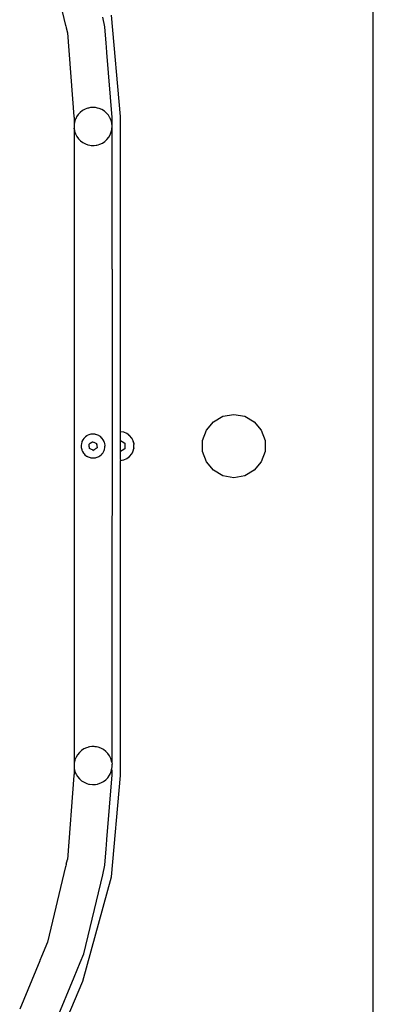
# Model space of a CAD drawing. Extents: x -1681 to 1519, y -1242 to 981.
# Tile 26 of 28: x 979 to 1119, y 161 to 549. Entities that reach past the tile are written whole.
import ezdxf

# ---------------------------------------------------------------- set-up
doc = ezdxf.new("R2010")
doc.units = 0
doc.layers.get('0').update_dxf_attribs({"linetype": 'CONTINUOUS'})

msp = doc.modelspace()

# ---------------------------------------------------------------- linework, layer by layer
for p, q in [((1118.76, 432.36), (1118.76, 750.58)), ((990.29, 576.26), (997.45, 546.42)), ((1012.94, 545.96), (1012.05, 549.69)), ((1019.05, 510.56), (1015.5, 550.49)), ((997.45, 546.42), (997.48, 546.31)), ((997.48, 546.31), (997.68, 545.49)), ((997.68, 545.49), (998.13, 543.6)), ((998.13, 543.6), (1000.73, 510.55)), ((1013.45, 539.52), (1012.94, 545.96)), ((1013.58, 537.84), (1013.45, 539.52)), ((1013.74, 535.79), (1013.58, 537.84)), ((1015.76, 510.22), (1013.74, 535.79)), ((1004.1, 512.87), (1003.19, 512.16)), ((1005.1, 513.43), (1004.1, 512.87)), ((1005.77, 513.68), (1005.1, 513.43)), ((1006.17, 513.83), (1005.77, 513.68)), ((1006.48, 513.9), (1006.17, 513.83)), ((1007.3, 514.07), (1006.48, 513.9)), ((1008.44, 514.13), (1007.3, 514.07)), ((1008.53, 514.12), (1008.44, 514.13)), ((1009.27, 514.05), (1008.53, 514.12)), ((1009.59, 514.01), (1009.27, 514.05)), ((1009.99, 513.91), (1009.59, 514.01)), ((1010.7, 513.73), (1009.99, 513.91)), ((1011.75, 513.27), (1010.7, 513.73)), ((1012.72, 512.66), (1011.75, 513.27)), ((1013.59, 511.91), (1012.72, 512.66)), ((1000.73, 510.55), (1000.73, 510.53)), ((1000.73, 510.53), (1000.74, 510.47)), ((1000.74, 510.47), (1000.74, 510.38)), ((1000.74, 510.38), (1000.75, 510.3)), ((1000.75, 510.3), (1000.76, 510.13)), ((1000.76, 510.13), (1000.84, 507.51)), ((1001.27, 509.33), (1000.94, 508.23)), ((1001.38, 509.57), (1001.27, 509.33)), ((1001.39, 509.6), (1001.38, 509.57)), ((1001.43, 509.67), (1001.39, 509.6)), ((1001.46, 509.74), (1001.43, 509.67)), ((1001.47, 509.77), (1001.46, 509.74)), ((1001.53, 509.87), (1001.47, 509.77)), ((1001.57, 509.96), (1001.53, 509.87)), ((1001.76, 510.37), (1001.57, 509.96)), ((1002.41, 511.32), (1001.76, 510.37)), ((1003.19, 512.16), (1002.41, 511.32)), ((1014.34, 511.04), (1013.59, 511.91)), ((1014.94, 510.06), (1014.34, 511.04)), ((1014.98, 509.96), (1014.94, 510.06)), ((1015.01, 509.88), (1014.98, 509.96)), ((1015.06, 509.77), (1015.01, 509.88)), ((1015.1, 509.67), (1015.06, 509.77)), ((1015.13, 509.6), (1015.1, 509.67)), ((1015.14, 509.56), (1015.13, 509.6)), ((1015.38, 509), (1015.14, 509.56)), ((1015.66, 507.88), (1015.38, 509)), ((1015.76, 510.13), (1015.76, 510.22)), ((1015.76, 509.72), (1015.76, 510.13)), ((1015.76, 509.05), (1015.76, 509.72)), ((1015.76, 508.41), (1015.76, 509.05)), ((1019.05, 386.29), (1019.05, 510.56)), ((1000.8, 505.95), (1000.76, 503.88)), ((1000.84, 507.51), (1000.78, 507.1)), ((1000.78, 507.1), (1000.8, 505.95)), ((1000.9, 505.35), (1000.8, 505.95)), ((1000.94, 508.23), (1000.84, 507.51)), ((1000.9, 505.35), (1000.99, 504.82)), ((1000.99, 504.82), (1001.35, 503.73)), ((1015.45, 504.47), (1015.63, 505.31)), ((1015.63, 505.31), (1015.69, 505.6)), ((1015.76, 506.74), (1015.66, 507.88)), ((1015.69, 505.6), (1015.76, 506.74)), ((1015.76, 507.97), (1015.76, 508.41)), ((1015.76, 507.83), (1015.76, 507.97)), ((1015.76, 506.74), (1015.76, 507.83)), ((1015.76, 461.05), (1015.76, 506.74)), ((1000.76, 503.88), (1000.76, 257.39)), ((1001.35, 503.73), (1001.87, 502.71)), ((1001.87, 502.71), (1002.55, 501.78)), ((1002.55, 501.78), (1003.36, 500.96)), ((1003.36, 500.96), (1004.28, 500.28)), ((1012.9, 500.73), (1013.74, 501.51)), ((1013.74, 501.51), (1014.46, 502.41)), ((1014.46, 502.41), (1015.03, 503.4)), ((1015.03, 503.4), (1015.45, 504.47)), ((1004.28, 500.28), (1005.3, 499.74)), ((1005.3, 499.74), (1006.25, 499.42)), ((1006.25, 499.42), (1006.32, 499.39)), ((1006.32, 499.39), (1006.38, 499.37)), ((1006.38, 499.37), (1006.96, 499.27)), ((1006.96, 499.27), (1007.03, 499.26)), ((1007.03, 499.26), (1007.51, 499.17)), ((1007.51, 499.17), (1007.81, 499.16)), ((1007.81, 499.16), (1007.89, 499.16)), ((1007.89, 499.16), (1008.66, 499.14)), ((1008.66, 499.14), (1008.72, 499.15)), ((1008.72, 499.15), (1009.5, 499.25)), ((1009.5, 499.25), (1009.57, 499.26)), ((1009.57, 499.26), (1009.8, 499.29)), ((1009.8, 499.29), (1010.21, 499.41)), ((1010.21, 499.41), (1010.27, 499.43)), ((1010.27, 499.43), (1010.9, 499.61)), ((1010.9, 499.61), (1011.94, 500.1)), ((1011.94, 500.1), (1012.9, 500.73)), ((1015.76, 454.72), (1015.76, 461.05)), ((1015.76, 450.35), (1015.76, 454.72)), ((1015.76, 450.35), (1015.63, 255.93)), ((1118.76, 427.76), (1118.76, 432.36)), ((1118.76, 422.76), (1118.76, 427.76)), ((1118.76, 417.98), (1118.76, 422.76)), ((1118.76, 414.06), (1118.76, 417.98)), ((1118.76, 343.28), (1118.76, 414.06)), ((1055.73, 390.21), (1059.49, 392.38)), ((1059.49, 392.38), (1063.76, 393.13)), ((1063.76, 393.13), (1068.04, 392.38)), ((1068.04, 392.38), (1071.8, 390.21)), ((1052.94, 386.88), (1055.73, 390.21)), ((1071.8, 390.21), (1074.59, 386.88)), ((1005.79, 384.63), (1005.27, 384.27)), ((1005.87, 384.69), (1005.79, 384.63)), ((1005.94, 384.73), (1005.87, 384.69)), ((1005.97, 384.75), (1005.94, 384.73)), ((1006.65, 385.06), (1005.97, 384.75)), ((1007.33, 385.25), (1006.65, 385.06)), ((1007.43, 385.27), (1007.33, 385.25)), ((1007.54, 385.28), (1007.43, 385.27)), ((1008.22, 385.35), (1007.54, 385.28)), ((1008.99, 385.29), (1008.22, 385.35)), ((1009.02, 385.29), (1008.99, 385.29)), ((1009.09, 385.27), (1009.02, 385.29)), ((1009.2, 385.24), (1009.09, 385.27)), ((1009.8, 385.09), (1009.2, 385.24)), ((1010.53, 384.77), (1009.8, 385.09)), ((1010.57, 384.74), (1010.53, 384.77)), ((1010.62, 384.7), (1010.57, 384.74)), ((1010.65, 384.69), (1010.62, 384.7)), ((1010.65, 384.69), (1010.73, 384.63)), ((1011.19, 384.33), (1010.73, 384.63)), ((1019.09, 386.29), (1019.05, 386.29)), ((1019.05, 385.88), (1019.05, 386.29)), ((1019.05, 383.5), (1019.05, 385.88)), ((1020.39, 386.06), (1019.09, 386.29)), ((1021.6, 385.54), (1020.39, 386.06)), ((1022.14, 385.14), (1021.6, 385.54)), ((1022.23, 385.08), (1022.14, 385.14)), ((1022.45, 385.02), (1022.21, 385.22)), ((1022.23, 385.08), (1022.66, 384.76)), ((1023.5, 383.75), (1022.66, 384.76)), ((1051.45, 382.8), (1052.94, 386.88)), ((1074.59, 386.88), (1076.07, 382.8)), ((1003.65, 381.58), (1003.55, 380.79)), ((1003.55, 380.79), (1003.56, 380.74)), ((1003.56, 380.74), (1003.56, 380.63)), ((1003.56, 380.63), (1003.57, 380.54)), ((1003.57, 380.54), (1003.59, 379.99)), ((1003.82, 382.16), (1003.65, 381.58)), ((1003.85, 382.27), (1003.82, 382.16)), ((1003.88, 382.36), (1003.85, 382.27)), ((1004.23, 383.07), (1003.88, 382.36)), ((1004.62, 383.61), (1004.23, 383.07)), ((1004.7, 383.72), (1004.62, 383.61)), ((1004.67, 383.71), (1004.62, 383.61)), ((1005.27, 384.27), (1004.7, 383.72)), ((1006.68, 381.33), (1006.76, 381.38)), ((1006.72, 381.15), (1006.68, 381.33)), ((1006.7, 381.11), (1006.72, 381.15)), ((1006.73, 380.87), (1006.7, 381.11)), ((1006.74, 380.78), (1006.73, 380.87)), ((1006.77, 380.47), (1006.74, 380.78)), ((1006.76, 381.38), (1006.79, 381.39)), ((1006.87, 380.09), (1006.77, 380.47)), ((1007.09, 381.57), (1006.79, 381.39)), ((1007.09, 381.57), (1007.38, 381.84)), ((1007.38, 381.84), (1007.56, 381.98)), ((1007.56, 381.98), (1007.72, 382.03)), ((1007.72, 382.03), (1007.78, 382.09)), ((1007.78, 382.09), (1007.82, 382.16)), ((1007.82, 382.16), (1007.9, 382.19)), ((1007.9, 382.19), (1007.91, 382.23)), ((1007.91, 382.23), (1008.08, 382.35)), ((1008.08, 382.35), (1008.38, 382.22)), ((1008.38, 382.22), (1008.44, 382.19)), ((1008.44, 382.19), (1008.6, 382.13)), ((1008.6, 382.13), (1008.87, 382)), ((1008.87, 382), (1009.66, 381.65)), ((1009.66, 381.65), (1009.7, 381.33)), ((1009.7, 381.33), (1009.66, 381.26)), ((1009.66, 381.26), (1009.66, 381.17)), ((1009.66, 381.17), (1009.69, 381.06)), ((1009.69, 381.06), (1009.76, 380.79)), ((1009.76, 380.79), (1009.85, 379.93)), ((1011.78, 383.78), (1011.19, 384.33)), ((1011.84, 383.69), (1011.78, 383.78)), ((1011.9, 383.61), (1011.84, 383.69)), ((1012.26, 383.14), (1011.9, 383.61)), ((1012.62, 382.43), (1012.26, 383.14)), ((1012.65, 382.36), (1012.62, 382.43)), ((1012.68, 382.26), (1012.65, 382.36)), ((1012.7, 382.2), (1012.68, 382.26)), ((1012.71, 382.16), (1012.7, 382.2)), ((1012.86, 381.67), (1012.71, 382.16)), ((1012.97, 380.87), (1012.86, 381.67)), ((1012.95, 380.08), (1012.96, 380.52)), ((1012.96, 380.52), (1012.97, 380.63)), ((1012.97, 380.74), (1012.97, 380.87)), ((1012.97, 380.63), (1012.97, 380.74)), ((1019.05, 383.21), (1019.05, 383.5)), ((1019.05, 382.77), (1019.05, 383.21)), ((1019.05, 382.77), (1019.76, 382.36)), ((1019.05, 382.6), (1019.05, 382.77)), ((1019.05, 382.27), (1019.05, 382.6)), ((1019.05, 381.13), (1019.05, 382.27)), ((1019.05, 380.87), (1019.05, 381.13)), ((1019.05, 380.74), (1019.05, 380.87)), ((1019.05, 380.63), (1019.05, 380.74)), ((1019.05, 380.53), (1019.05, 380.63)), ((1019.05, 380.39), (1019.05, 380.53)), ((1019.76, 382.36), (1020.76, 381.79)), ((1020.76, 381.79), (1020.76, 381.47)), ((1020.76, 381.47), (1020.76, 381.42)), ((1020.76, 381.42), (1020.76, 380.98)), ((1020.76, 380.98), (1020.76, 380.63)), ((1020.76, 380.63), (1020.76, 379.48)), ((1023.52, 383.7), (1023.5, 383.75)), ((1023.58, 383.6), (1023.52, 383.7)), ((1023.64, 383.67), (1023.58, 383.76)), ((1023.58, 383.6), (1024.09, 382.57)), ((1023.73, 383.5), (1023.64, 383.67)), ((1024.29, 381.74), (1024.09, 382.57)), ((1024.31, 381.64), (1024.29, 381.74)), ((1024.31, 381.64), (1024.4, 381.29)), ((1024.41, 381.71), (1024.35, 381.93)), ((1024.4, 379.97), (1024.4, 381.29)), ((1024.42, 381.63), (1024.41, 381.71)), ((1051.45, 378.46), (1051.45, 382.8)), ((1076.07, 382.8), (1076.07, 378.46)), ((1003.59, 379.99), (1003.77, 379.21)), ((1003.77, 379.21), (1003.81, 379.1)), ((1003.81, 379.1), (1003.86, 379)), ((1003.86, 379), (1003.9, 378.9)), ((1003.9, 378.9), (1004.07, 378.47)), ((1004.07, 378.47), (1004.5, 377.79)), ((1004.5, 377.79), (1004.64, 377.64)), ((1004.64, 377.64), (1004.7, 377.57)), ((1004.7, 377.57), (1005.03, 377.2)), ((1005.03, 377.2), (1005.66, 376.7)), ((1005.66, 376.7), (1005.79, 376.63)), ((1005.79, 376.63), (1005.88, 376.58)), ((1005.88, 376.58), (1005.95, 376.54)), ((1006.89, 380.05), (1006.87, 380.09)), ((1006.87, 380.01), (1006.89, 380.05)), ((1006.87, 379.95), (1006.87, 380.01)), ((1006.87, 379.61), (1006.87, 379.95)), ((1007.66, 379.26), (1006.87, 379.61)), ((1008.05, 379.09), (1007.66, 379.26)), ((1008.09, 379.07), (1008.05, 379.09)), ((1008.15, 379.05), (1008.09, 379.07)), ((1008.15, 379.05), (1008.45, 378.91)), ((1008.62, 379.07), (1008.45, 378.91)), ((1008.71, 379.1), (1008.62, 379.07)), ((1008.75, 379.18), (1008.71, 379.1)), ((1008.81, 379.23), (1008.75, 379.18)), ((1009.15, 379.42), (1008.81, 379.23)), ((1009.24, 379.51), (1009.15, 379.42)), ((1009.4, 379.6), (1009.24, 379.51)), ((1009.44, 379.7), (1009.4, 379.6)), ((1009.44, 379.7), (1009.56, 379.76)), ((1009.85, 379.93), (1009.56, 379.76)), ((1010.62, 376.57), (1010.69, 376.61)), ((1010.69, 376.61), (1010.74, 376.63)), ((1010.74, 376.63), (1010.94, 376.75)), ((1010.94, 376.75), (1011.56, 377.26)), ((1011.56, 377.26), (1011.83, 377.57)), ((1011.83, 377.57), (1011.86, 377.61)), ((1011.86, 377.61), (1011.9, 377.66)), ((1011.9, 377.66), (1012.08, 377.86)), ((1012.08, 377.86), (1012.49, 378.55)), ((1012.49, 378.55), (1012.63, 378.9)), ((1012.63, 378.9), (1012.67, 379)), ((1012.67, 379), (1012.71, 379.1)), ((1012.71, 379.1), (1012.79, 379.29)), ((1012.79, 379.29), (1012.95, 380.08)), ((1019.05, 380.13), (1019.05, 380.39)), ((1019.05, 378.99), (1019.05, 380.13)), ((1019.05, 378.66), (1019.05, 378.99)), ((1019.76, 378.9), (1019.05, 378.49)), ((1019.05, 378.66), (1019.05, 378.49)), ((1019.05, 378.06), (1019.05, 378.49)), ((1019.05, 377.77), (1019.05, 378.06)), ((1019.05, 375.38), (1019.05, 377.77)), ((1020.76, 379.48), (1019.76, 378.9)), ((1022.66, 376.51), (1023.5, 377.52)), ((1023.5, 377.52), (1023.77, 378.05)), ((1023.73, 377.76), (1023.88, 378.03)), ((1023.77, 378.05), (1024.09, 378.69)), ((1024.09, 378.69), (1024.33, 379.68)), ((1024.33, 379.71), (1024.34, 379.73)), ((1024.33, 379.68), (1024.33, 379.71)), ((1024.34, 379.73), (1024.36, 379.84)), ((1024.36, 379.84), (1024.4, 379.97)), ((1024.42, 379.63), (1024.43, 379.73)), ((1024.43, 379.73), (1024.44, 379.85)), ((1024.44, 379.85), (1024.45, 379.95)), ((1052.94, 374.38), (1051.45, 378.46)), ((1076.07, 378.46), (1074.59, 374.38)), ((1005.95, 376.54), (1005.98, 376.53)), ((1005.98, 376.53), (1006.36, 376.32)), ((1006.36, 376.32), (1007.12, 376.06)), ((1007.12, 376.06), (1007.33, 376.02)), ((1007.33, 376.02), (1007.4, 376.01)), ((1007.4, 376.01), (1007.44, 376.01)), ((1007.44, 376.01), (1007.48, 376)), ((1007.48, 376), (1007.54, 375.99)), ((1007.54, 375.99), (1007.91, 375.93)), ((1007.91, 375.93), (1008.71, 375.94)), ((1008.71, 375.94), (1008.99, 375.99)), ((1008.99, 375.99), (1009.09, 376.01)), ((1009.09, 376.01), (1009.2, 376.03)), ((1009.2, 376.03), (1009.49, 376.08)), ((1009.49, 376.08), (1010.25, 376.35)), ((1010.25, 376.35), (1010.55, 376.53)), ((1010.55, 376.53), (1010.62, 376.57)), ((1019.05, 375.38), (1019.09, 374.97)), ((1019.05, 374.97), (1019.09, 374.97)), ((1019.05, 250.71), (1019.09, 374.97)), ((1019.09, 374.97), (1020.39, 375.2)), ((1020.39, 375.2), (1021.6, 375.72)), ((1021.6, 375.72), (1022.66, 376.51)), ((1055.73, 371.06), (1052.94, 374.38)), ((1074.59, 374.38), (1071.8, 371.06)), ((1059.49, 368.89), (1055.73, 371.06)), ((1063.76, 368.13), (1059.49, 368.89)), ((1068.04, 368.89), (1063.76, 368.13)), ((1071.8, 371.06), (1068.04, 368.89)), ((1118.76, 338.5), (1118.76, 343.28)), ((1118.76, 333.5), (1118.76, 338.5)), ((1118.76, 328.91), (1118.76, 333.5)), ((1118.76, 10.63), (1118.76, 328.91)), ((1003.71, 260.59), (1002.85, 259.82)), ((1004.67, 261.21), (1003.71, 260.59)), ((1005.72, 261.69), (1004.67, 261.21)), ((1006.25, 261.83), (1005.72, 261.69)), ((1006.32, 261.85), (1006.25, 261.83)), ((1006.82, 261.99), (1006.32, 261.85)), ((1006.96, 262.01), (1006.82, 261.99)), ((1007.03, 262.02), (1006.96, 262.01)), ((1007.81, 262.11), (1007.03, 262.02)), ((1007.96, 262.13), (1007.81, 262.11)), ((1008.64, 262.1), (1007.96, 262.13)), ((1008.72, 262.1), (1008.64, 262.1)), ((1009.11, 262.08), (1008.72, 262.1)), ((1009.5, 262.01), (1009.11, 262.08)), ((1009.57, 262), (1009.5, 262.01)), ((1010.21, 261.87), (1009.57, 262)), ((1010.24, 261.87), (1010.21, 261.87)), ((1010.28, 261.85), (1010.24, 261.87)), ((1011.32, 261.48), (1010.28, 261.85)), ((1012.33, 260.94), (1011.32, 261.48)), ((1013.24, 260.24), (1012.33, 260.94)), ((1014.04, 259.42), (1013.24, 260.24)), ((1000.76, 257.39), (1000.76, 254.62)), ((1001.11, 256.88), (1000.9, 255.97)), ((1001.54, 257.95), (1001.11, 256.88)), ((1002.12, 258.93), (1001.54, 257.95)), ((1002.85, 259.82), (1002.12, 258.93)), ((1014.7, 258.48), (1014.04, 259.42)), ((1015.22, 257.45), (1014.7, 258.48)), ((1015.56, 256.36), (1015.22, 257.45)), ((1015.63, 255.93), (1015.56, 256.36)), ((1000.85, 255.76), (1000.76, 254.62)), ((1000.76, 254.62), (1000.76, 251.13)), ((1000.76, 254.62), (1000.85, 253.47)), ((1000.9, 255.97), (1000.85, 255.76)), ((1000.85, 253.47), (1001.12, 252.36)), ((1001.12, 252.36), (1001.38, 251.7)), ((1015.23, 251.84), (1015.57, 252.94)), ((1015.57, 252.94), (1015.69, 253.73)), ((1015.63, 255.93), (1015.74, 255.22)), ((1015.69, 253.73), (1015.74, 254.07)), ((1015.73, 252.23), (1015.69, 253.73)), ((1015.74, 254.07), (1015.74, 255.22)), ((1000.73, 250.71), (998.13, 217.66)), ((1000.74, 250.8), (1000.73, 250.74)), ((1000.73, 250.74), (1000.73, 250.71)), ((1000.75, 250.96), (1000.74, 250.88)), ((1000.74, 250.88), (1000.74, 250.8)), ((1000.75, 250.96), (1000.76, 251.13)), ((1001.38, 251.7), (1001.4, 251.67)), ((1001.4, 251.67), (1001.43, 251.6)), ((1001.43, 251.6), (1001.46, 251.52)), ((1001.46, 251.52), (1001.47, 251.49)), ((1001.47, 251.49), (1001.51, 251.39)), ((1001.51, 251.39), (1001.55, 251.3)), ((1001.55, 251.3), (1002.14, 250.31)), ((1002.14, 250.31), (1002.87, 249.42)), ((1002.87, 249.42), (1003.73, 248.66)), ((1003.73, 248.66), (1004.69, 248.04)), ((1012.35, 248.34), (1013.27, 249.04)), ((1013.27, 249.04), (1014.06, 249.87)), ((1013.74, 225.47), (1015.76, 251.04)), ((1014.06, 249.87), (1014.72, 250.81)), ((1014.72, 250.81), (1014.96, 251.3)), ((1014.96, 251.3), (1015, 251.39)), ((1015, 251.39), (1015.06, 251.5)), ((1015.06, 251.5), (1015.1, 251.59)), ((1015.1, 251.59), (1015.14, 251.66)), ((1015.14, 251.66), (1015.15, 251.69)), ((1015.15, 251.69), (1015.23, 251.84)), ((1015.5, 210.78), (1019.05, 250.71)), ((1015.75, 251.55), (1015.73, 252.23)), ((1015.76, 251.13), (1015.75, 251.55)), ((1015.76, 251.04), (1015.76, 251.13)), ((1004.69, 248.04), (1005.76, 247.56)), ((1005.76, 247.56), (1006.48, 247.37)), ((1006.48, 247.37), (1006.85, 247.27)), ((1006.85, 247.27), (1007.99, 247.14)), ((1007.99, 247.14), (1008.53, 247.16)), ((1008.53, 247.16), (1009.14, 247.18)), ((1009.14, 247.18), (1009.27, 247.21)), ((1009.27, 247.21), (1009.99, 247.35)), ((1009.99, 247.35), (1010.27, 247.4)), ((1010.27, 247.4), (1011.35, 247.79)), ((1011.35, 247.79), (1012.35, 248.34)), ((1013.58, 223.43), (1013.74, 225.47)), ((1012.94, 215.31), (1013.45, 221.75)), ((1013.45, 221.75), (1013.58, 223.43)), ((997.68, 215.78), (998.13, 217.66)), ((997.45, 214.84), (990.29, 185)), ((997.48, 214.95), (997.45, 214.84)), ((997.68, 215.78), (997.48, 214.95)), ((1012.05, 211.58), (1012.94, 215.31)), ((1004.27, 169.58), (1015.5, 210.78)), ((1004.56, 180.37), (1012.05, 211.58)), ((990.29, 185), (987.97, 179.41)), ((987.97, 179.41), (987.28, 177.73)), ((1003.15, 176.98), (1004.56, 180.37)), ((987.22, 177.59), (979.33, 158.55)), ((987.28, 177.73), (987.22, 177.59)), ((1000.78, 171.26), (1003.15, 176.98)), ((993.79, 154.38), (1000.78, 171.26)), ((995.32, 148.74), (1004.27, 169.58))]:
    msp.add_line(p, q)

doc.saveas('drawing.dxf')
